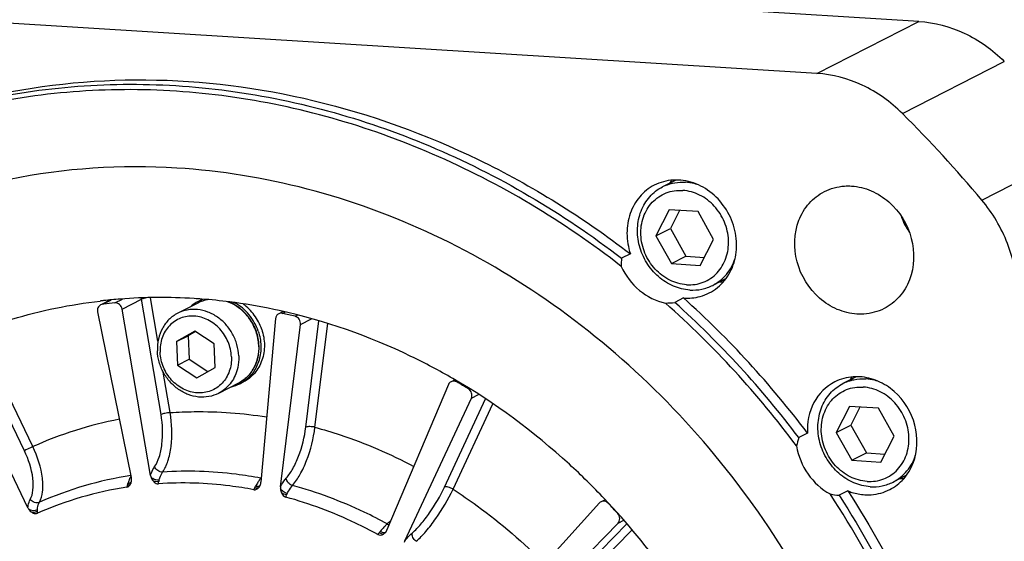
# Model space of a CAD drawing. Header units: millimetres. Extents: x 0 to 420, y 0 to 297.
# Tile 12 of 56: x 183 to 207, y 46 to 58. Entities that reach past the tile are written whole.
import ezdxf

# ---------------------------------------------------------------- set-up
doc = ezdxf.new("R2010")
doc.units = ezdxf.units.MM
doc.header["$LTSCALE"] = 23.1
doc.layers.get('0').update_dxf_attribs({"linetype": 'CONTINUOUS'})
doc.layers.add('COMPONENTS', color=7, linetype='CONTINUOUS')

msp = doc.modelspace()

# ---------------------------------------------------------------- linework, layer by layer
at = {"color": 7, "linetype": 'CONTINUOUS'}
for p, q in [((199.06645, 54.47866), (198.74589, 54.31515)), ((198.90569, 53.76322), (198.58416, 53.13491)), ((199.60302, 53.71989), (198.90569, 53.76322)), ((199.15733, 53.74759), (198.93552, 53.31413)), ((199.97882, 53.04824), (199.60302, 53.71989)), ((198.58416, 53.13491), (198.93552, 53.31413)), ((198.93552, 53.31413), (199.31132, 52.64249)), ((198.58416, 53.13491), (198.95997, 52.46326)), ((199.6573, 52.41992), (199.97882, 53.04824)), ((198.95997, 52.46326), (199.31132, 52.64249)), ((199.31132, 52.64249), (199.75701, 52.61479)), ((198.95997, 52.46326), (199.6573, 52.41992)), ((200.2792, 52.10372), (199.95763, 51.93969)), ((203.42055, 49.73669), (203.09891, 49.57262)), ((203.2587, 49.02069), (202.93718, 48.39238)), ((203.95603, 48.97736), (203.2587, 49.02069)), ((203.51034, 49.00506), (203.28853, 48.5716)), ((204.33184, 48.30571), (203.95603, 48.97736)), ((202.93718, 48.39238), (203.28853, 48.5716)), ((203.28853, 48.5716), (203.66433, 47.89996)), ((202.93718, 48.39238), (203.31298, 47.72073)), ((204.01031, 47.6774), (204.33184, 48.30571)), ((203.31298, 47.72073), (203.66433, 47.89996)), ((203.66433, 47.89996), (204.11003, 47.87226)), ((203.31298, 47.72073), (204.01031, 47.6774)), ((204.63131, 47.36074), (204.31065, 47.19716))]:
    msp.add_line(p, q, dxfattribs=at)
msp.add_arc((199.21709, 53.3913), 1.03707, 113.316477, 117.023395, dxfattribs=at)
for points, knots in [([(198.80661, 54.34367), (198.88277, 54.3765), (199.04483, 54.42425), (199.21344, 54.43261), (199.29749, 54.42739)], [0, 0, 0, 0, 0.49619069, 1, 1, 1, 1]), ([(199.58516, 54.3726), (199.56161, 54.38016), (199.46766, 54.40725), (199.37036, 54.42286), (199.29749, 54.42739)], [0, 0, 0, 0, 0.25307163, 1, 1, 1, 1]), ([(199.40604, 51.82745), (199.27003, 51.83591), (198.99368, 51.90445), (198.63113, 52.13743), (198.34719, 52.47562), (198.17122, 52.88324), (198.12148, 53.31815), (198.20515, 53.73529), (198.4159, 54.08904), (198.62994, 54.256), (198.7459, 54.31514)], [0, 0, 0, 0, 0.12172281, 0.24852312, 0.37901927, 0.5104059, 0.63955159, 0.76415797, 0.88373386, 1, 1, 1, 1]), ([(199.32899, 51.9541), (199.18824, 51.96285), (198.90154, 52.04415), (198.5457, 52.31878), (198.29956, 52.70578), (198.19801, 53.15027), (198.25736, 53.59), (198.47527, 53.96), (198.82268, 54.19719), (199.0991, 54.23743), (199.234, 54.22904)], [0, 0, 0, 0, 0.12340535, 0.2527012, 0.38530711, 0.5169194, 0.64374053, 0.76455056, 0.88171776, 1, 1, 1, 1]), ([(199.32899, 51.9541), (199.46389, 51.94572), (199.74031, 51.98596), (200.08772, 52.22314), (200.30563, 52.59315), (200.36498, 53.03288), (200.26343, 53.47737), (200.01728, 53.86437), (199.66145, 54.139), (199.37475, 54.2203), (199.234, 54.22904)], [0, 0, 0, 0, 0.11828224, 0.23544944, 0.35625947, 0.4830806, 0.61469289, 0.7472988, 0.87659465, 1, 1, 1, 1]), ([(199.95763, 51.9397), (200.08294, 52.00361), (200.31275, 52.18853), (200.45158, 52.44737), (200.49682, 52.58539)], [0, 0, 0, 0, 0.49197675, 1, 1, 1, 1]), ([(199.40604, 51.82745), (199.50126, 51.82154), (199.69266, 51.83388), (199.87396, 51.89702), (199.95763, 51.9397)], [0, 0, 0, 0, 0.50390922, 1, 1, 1, 1]), ([(203.09891, 49.57261), (203.18258, 49.61529), (203.36388, 49.67843), (203.55528, 49.69077), (203.6505, 49.68486)], [0, 0, 0, 0, 0.49609078, 1, 1, 1, 1]), ([(203.93879, 49.62987), (203.91519, 49.63747), (203.82105, 49.66465), (203.72354, 49.68032), (203.6505, 49.68486)], [0, 0, 0, 0, 0.25307839, 1, 1, 1, 1]), ([(203.75905, 47.08492), (203.62304, 47.09338), (203.34669, 47.16192), (202.98414, 47.3949), (202.70021, 47.73309), (202.52423, 48.14071), (202.4745, 48.57562), (202.55816, 48.99276), (202.76892, 49.34651), (202.98295, 49.51347), (203.09891, 49.57261)], [0, 0, 0, 0, 0.12172281, 0.24852312, 0.37901927, 0.5104059, 0.63955159, 0.76415797, 0.88373386, 1, 1, 1, 1]), ([(203.682, 47.21157), (203.54125, 47.22032), (203.25455, 47.30162), (202.89872, 47.57625), (202.65257, 47.96325), (202.55102, 48.40774), (202.61037, 48.84747), (202.82828, 49.21747), (203.17569, 49.45466), (203.45211, 49.4949), (203.58701, 49.48651)], [0, 0, 0, 0, 0.12340535, 0.2527012, 0.38530711, 0.5169194, 0.64374053, 0.76455056, 0.88171776, 1, 1, 1, 1]), ([(203.682, 47.21157), (203.8169, 47.20319), (204.09332, 47.24343), (204.44073, 47.48062), (204.65864, 47.85062), (204.71799, 48.29035), (204.61644, 48.73484), (204.3703, 49.12184), (204.01446, 49.39647), (203.72776, 49.47777), (203.58701, 49.48651)], [0, 0, 0, 0, 0.11828224, 0.23544944, 0.35625947, 0.4830806, 0.61469289, 0.7472988, 0.87659465, 1, 1, 1, 1]), ([(204.31065, 47.19717), (204.43698, 47.26161), (204.66853, 47.44859), (204.80731, 47.7104), (204.85211, 47.84989)], [0, 0, 0, 0, 0.49186387, 1, 1, 1, 1]), ([(203.75905, 47.08492), (203.85427, 47.07901), (204.04567, 47.09135), (204.22698, 47.15449), (204.31065, 47.19717)], [0, 0, 0, 0, 0.50390922, 1, 1, 1, 1])]:
    msp.add_open_spline(points, degree=3, knots=knots, dxfattribs=at)
at = {"layer": 'COMPONENTS', "color": 7, "linetype": 'CONTINUOUS'}
for p, q in [((204.93129, 58.30395), (174.3505, 60.20427)), ((202.47182, 57.04936), (171.89103, 58.94967)), ((202.47182, 57.04936), (204.93129, 58.30395)), ((204.53208, 56.08413), (206.99155, 57.33872)), ((206.44784, 53.99694), (208.90731, 55.25154)), ((197.97145, 52.6996), (197.76064, 52.59206)), ((185.41602, 51.58421), (185.23143, 51.49005)), ((185.23508, 51.48289), (185.43701, 51.58589)), ((185.5345, 51.51555), (185.71614, 51.60821)), ((185.71175, 51.36675), (186.17553, 51.60333)), ((186.65089, 48.82251), (186.17553, 51.60333)), ((186.57577, 50.59128), (186.39667, 51.63903)), ((187.54385, 51.5494), (187.62958, 51.59313)), ((199.25248, 51.63515), (199.04167, 51.52761)), ((185.26828, 51.48687), (185.23508, 51.48289)), ((186.39705, 47.35778), (185.71175, 51.36675)), ((187.53318, 51.51215), (187.05077, 51.26607)), ((189.59778, 51.30965), (189.48737, 51.25333)), ((185.11952, 51.30213), (185.93254, 47.30711)), ((189.41265, 51.13677), (189.05942, 47.19234)), ((189.57836, 51.26426), (189.64745, 51.29951)), ((189.88207, 51.19412), (189.93984, 51.22359)), ((190.01336, 50.99803), (190.28158, 51.13485)), ((190.14227, 48.51931), (190.45856, 51.08393)), ((187.46332, 50.83527), (187.02215, 50.58196)), ((187.928, 50.52567), (187.46332, 50.83527)), ((189.53059, 47.08352), (190.01336, 50.99803)), ((190.3624, 48.5177), (190.6706, 51.01668)), ((183.557, 48.05105), (182.31793, 50.62518)), ((187.02215, 50.58196), (187.30323, 50.72534)), ((187.47784, 50.8256), (187.30323, 50.72534)), ((187.30323, 50.72534), (187.32673, 50.16244)), ((183.35401, 47.9524), (182.11494, 50.52653)), ((187.02215, 50.58196), (187.04565, 50.01906)), ((187.95151, 49.96277), (187.928, 50.52567)), ((183.43745, 46.57896), (181.65115, 50.28995)), ((187.04565, 50.01906), (187.32673, 50.16244)), ((187.32673, 50.16244), (187.7769, 49.86252)), ((187.04565, 50.01906), (187.51033, 49.70946)), ((187.51033, 49.70946), (187.95151, 49.96277)), ((186.86973, 48.87168), (186.70268, 49.84891)), ((193.73499, 49.66186), (193.64746, 49.6172)), ((188.51772, 49.58209), (188.03531, 49.33601)), ((188.55414, 49.56886), (188.63987, 49.61259)), ((193.58452, 49.5484), (192.09962, 46.04069)), ((193.78417, 49.61016), (193.80653, 49.62156)), ((194.06244, 49.44407), (194.0804, 49.45322)), ((192.53132, 45.78301), (194.13493, 49.21988)), ((193.48637, 47.07247), (194.4796, 49.20118)), ((194.13493, 49.21988), (194.30918, 49.30877)), ((193.69313, 47.02375), (194.65378, 49.08262)), ((202.24413, 48.3758), (202.03332, 48.26826)), ((203.21725, 46.98439), (203.00644, 46.87685)), ((197.22677, 46.69251), (194.75555, 43.96486)), ((197.36142, 46.77087), (197.26435, 46.72135)), ((195.10553, 43.58356), (197.67299, 46.20637)), ((196.35586, 44.62363), (197.88719, 46.18799)), ((197.67299, 46.20637), (197.80996, 46.27624)), ((196.53588, 44.53607), (198.01263, 46.04466))]:
    msp.add_line(p, q, dxfattribs=at)
for centre, radius, start, end in [((182.36366, 33.81366), 31.42312, 39.964043, 45.131569), ((199.06661, 53.33774), 1.14139, 105.154834, 117.018266), ((199.87906, 53.69424), 1.19572, 139.160141, 143.613588), ((206.19187, 54.22931), 1.80061, 199.975809, 214.077552), ((200.11923, 53.23167), 1.20582, 270.505807, 274.923173), ((186.61836, 39.16153), 12.48418, 96.22387, 96.623858), ((186.6261, 39.08733), 12.55878, 94.400773, 96.222261), ((186.64451, 38.8153), 12.83142, 86.411109, 94.389536), ((185.99278, 51.57187), 0.18544, 9.765604, 19.54757), ((187.9396, 50.77473), 0.8699, 117.060814, 131.65933), ((186.63473, 38.54002), 13.10678, 85.642639, 86.443747), ((187.9242, 50.744), 0.86194, 100.234647, 116.977843), ((187.91884, 50.75428), 0.85036, 99.841545, 116.970412), ((187.93661, 50.77928), 0.86449, 110.672549, 117.021344), ((188.02161, 50.82462), 0.86273, 115.503532, 117.026271), ((186.61972, 38.35799), 13.28942, 82.711934, 85.637758), ((187.93776, 50.7762), 0.86778, 107.995101, 110.671522), ((183.99972, 34.63249), 22.84156, 36.990294, 48.105318), ((199.35568, 52.77385), 1.14157, 285.160846, 297.049138), ((186.73233, 39.14818), 12.42524, 95.532097, 96.766787), ((186.60202, 38.21082), 13.43765, 82.357556, 82.716676), ((186.59886, 38.18718), 13.46149, 82.165373, 82.357605), ((186.57029, 37.9976), 13.6532, 77.596261, 82.155053), ((183.61806, 34.387), 22.89825, 36.684609, 48.411008), ((183.7913, 34.52715), 22.83834, 36.989507, 48.106105), ((186.6321, 37.81548), 13.76772, 76.346073, 77.64327), ((187.86853, 50.43861), 1.13925, 2.390875, 2.647603), ((187.87824, 50.44427), 1.13475, 2.11866, 2.390846), ((204.23071, 48.95259), 1.19411, 139.159256, 143.583297), ((188.15932, 50.34402), 0.86991, 282.394845, 296.99106), ((188.16124, 50.33892), 0.8645, 297.030705, 303.380426), ((185.99387, 36.24222), 15.47225, 58.567971, 59.768058), ((187.48489, 39.25703), 9.63136, 101.002365, 114.068155), ((187.24177, 38.74987), 8.70449, 98.703093, 113.898444), ((186.47079, 47.0175), 0.63516, 155.648769, 156.694112), ((186.4324, 47.03503), 0.59296, 153.432965, 155.662293), ((185.6501, 47.24965), 0.28823, 1.621514, 11.498339), ((186.69021, 47.40825), 0.29747, 189.76733, 199.4379), ((189.08746, 47.45192), 0.16415, 259.032559, 263.23677), ((188.28936, 47.94568), 1.00846, 319.503573, 320.702461), ((204.47225, 48.48828), 1.20497, 270.510015, 274.863039), ((187.11795, 38.63501), 8.53595, 98.713515, 113.824272), ((185.03021, 47.38037), 0.84912, 342.444871, 345.00328), ((185.72622, 47.24289), 0.21122, 338.073067, 343.770111), ((185.71554, 47.24611), 0.22236, 343.743236, 346.357084), ((185.68387, 47.25065), 0.25444, 357.862434, 1.611955), ((186.88495, 47.16074), 0.2951, 163.896487, 171.082251), ((188.28842, 47.42073), 0.72017, 330.15545, 333.355006), ((189.71764, 46.74021), 0.86093, 144.84604, 145.54259), ((188.84127, 47.20309), 0.21733, 332.384428, 340.307604), ((188.83175, 47.20663), 0.22749, 340.276121, 344.316204), ((188.80159, 47.21507), 0.25881, 344.321553, 349.589264), ((188.79801, 47.21575), 0.26245, 349.584151, 354.883367), ((189.99671, 46.76244), 0.34221, 152.242291, 158.873334), ((184.69862, 34.83339), 17.40663, 27.675138, 43.416467), ((183.71036, 46.71052), 0.30296, 205.738666, 215.291796), ((185.11807, 35.14541), 16.88058, 41.981618, 43.113994), ((191.45936, 46.39324), 0.61765, 317.652821, 321.518256), ((191.91034, 46.11444), 0.20248, 321.133613, 323.941031), ((192.04757, 46.0163), 0.034, 316.091361, 321.53727), ((191.90858, 46.11573), 0.20466, 323.938856, 325.624639), ((191.88615, 46.13094), 0.23176, 325.653837, 335.143314), ((191.88448, 46.13176), 0.23361, 335.13191, 337.055939)]:
    msp.add_arc(centre, radius, start, end, dxfattribs=at)
for points, knots in [([(204.93129, 58.30395), (205.30741, 58.28058), (206.07223, 58.07561), (206.71229, 57.61658), (206.99155, 57.33872)], [0, 0, 0, 0, 0.48891142, 1, 1, 1, 1]), ([(204.53208, 56.08413), (204.25282, 56.36198), (203.61276, 56.82102), (202.84794, 57.02598), (202.47182, 57.04936)], [0, 0, 0, 0, 0.51108858, 1, 1, 1, 1]), ([(178.39945, 55.00079), (179.13242, 55.37473), (180.66214, 56.01285), (183.08286, 56.61274), (185.59002, 56.84658), (189.00749, 56.6647), (193.27435, 55.49492), (196.34249, 53.68261), (197.76064, 52.59206)], [0, 0, 0, 0, 0.12011178, 0.24083426, 0.36273608, 0.48627928, 0.73885934, 1, 1, 1, 1]), ([(182.30823, 56.45837), (183.60737, 56.76144), (186.31989, 57.05395), (190.41998, 56.53243), (194.40176, 55.08998), (196.83132, 53.57636), (197.97145, 52.6996)], [0, 0, 0, 0, 0.24091382, 0.48723975, 0.74026072, 1, 1, 1, 1]), ([(197.75223, 52.39838), (196.35954, 53.48324), (193.34568, 55.29415), (189.14813, 56.49353), (185.77749, 56.71831), (183.29994, 56.5252), (180.90206, 55.974), (179.38178, 55.37284), (178.65194, 55.01818)], [0, 0, 0, 0, 0.26111462, 0.5137747, 0.63735788, 0.7592786, 0.87997909, 1, 1, 1, 1]), ([(187.02925, 54.76871), (185.68441, 54.85228), (182.98115, 54.67794), (180.42022, 53.78639), (179.23845, 53.18358)], [0, 0, 0, 0, 0.50389054, 1, 1, 1, 1]), ([(204.70599, 37.09744), (204.41096, 39.37084), (203.04311, 43.84923), (199.66135, 48.59349), (196.18346, 51.53769), (193.29714, 53.23023), (190.22213, 54.35478), (188.08802, 54.70292), (187.02925, 54.76871)], [0, 0, 0, 0, 0.25537868, 0.51108741, 0.63718955, 0.76089225, 0.8818264, 1, 1, 1, 1]), ([(199.87481, 51.75715), (200.01569, 51.82913), (200.27348, 52.03984), (200.50469, 52.489), (200.5603, 53.00887), (200.43743, 53.53107), (200.1541, 53.9903), (199.745, 54.32816), (199.26092, 54.49914), (198.92298, 54.48132), (198.76822, 54.43944)], [0, 0, 0, 0, 0.1170901, 0.23817569, 0.36494695, 0.49609161, 0.62821221, 0.75746928, 0.88133329, 1, 1, 1, 1]), ([(198.5481, 54.35456), (198.41463, 54.28644), (198.16927, 54.09074), (197.93767, 53.67462), (197.86183, 53.18836), (197.91854, 52.8582), (197.97145, 52.6996)], [0, 0, 0, 0, 0.23675401, 0.48087847, 0.73585575, 1, 1, 1, 1]), ([(203.43527, 51.24655), (203.27376, 51.25659), (202.94548, 51.33814), (202.36995, 51.70752), (201.8959, 52.46982), (201.92139, 53.36586), (202.25931, 53.93175), (202.51335, 54.13025), (202.651, 54.20052)], [0, 0, 0, 0, 0.12246022, 0.25000722, 0.51061238, 0.762746, 0.88304021, 1, 1, 1, 1]), ([(202.651, 54.20052), (202.80008, 54.27662), (203.02479, 54.33732), (203.24943, 54.33751), (203.30637, 54.33397)], [0, 0, 0, 0, 0.74580394, 1, 1, 1, 1]), ([(203.30637, 54.33397), (203.46788, 54.32394), (203.79616, 54.24239), (204.37169, 53.87301), (204.84574, 53.11071), (204.82025, 52.21466), (204.48233, 51.64878), (204.2283, 51.45028), (204.09064, 51.38001)], [0, 0, 0, 0, 0.12246022, 0.25000722, 0.51061238, 0.762746, 0.88304021, 1, 1, 1, 1]), ([(207.31873, 51.76874), (207.30195, 52.17062), (207.12857, 52.97694), (206.70857, 53.68586), (206.44784, 53.99694)], [0, 0, 0, 0, 0.49773375, 1, 1, 1, 1]), ([(179.23845, 53.18358), (178.41909, 52.76564), (176.8497, 51.76785), (174.80772, 49.84875), (173.1274, 47.55752), (171.41673, 44.06818), (170.41712, 39.09901), (171.12069, 32.95854), (173.60716, 27.19988), (177.6129, 22.42368), (181.9385, 19.65172), (185.68689, 18.39822), (187.60844, 18.10397), (188.56256, 18.04468)], [0, 0, 0, 0, 0.05807988, 0.11661059, 0.17598391, 0.23648554, 0.36091408, 0.48987546, 0.62107509, 0.75138592, 0.87800749, 0.93963638, 1, 1, 1, 1]), ([(188.84364, 18.18807), (187.89639, 18.24693), (185.98879, 18.53777), (182.26599, 19.7752), (177.96409, 22.51125), (173.96317, 27.23073), (171.45291, 32.93073), (170.69552, 39.02448), (171.62647, 43.97532), (173.27377, 47.47125), (174.90471, 49.77812), (176.89712, 51.72418), (178.43538, 52.748), (179.24014, 53.18064)], [0, 0, 0, 0, 0.0603253, 0.12190602, 0.24841263, 0.37861296, 0.50976262, 0.63877322, 0.7633396, 0.82391747, 0.88335587, 0.94192436, 1, 1, 1, 1]), ([(197.75223, 52.39838), (197.85227, 52.17728), (198.14624, 51.78221), (198.59015, 51.55909), (198.81752, 51.51319)], [0, 0, 0, 0, 0.51130103, 1, 1, 1, 1]), ([(181.05304, 50.32049), (181.69296, 50.6469), (183.03912, 51.18723), (184.45972, 51.47893), (185.1783, 51.56237)], [0, 0, 0, 0, 0.49824876, 1, 1, 1, 1]), ([(186.28738, 51.63657), (186.27569, 51.63419), (186.23783, 51.62551), (186.19959, 51.6156), (186.17553, 51.60333)], [0, 0, 0, 0, 0.30643232, 1, 1, 1, 1]), ([(189.00657, 50.49124), (189.0013, 50.60526), (188.95611, 50.83407), (188.82237, 51.09243), (188.6757, 51.27022), (188.50884, 51.42179), (188.36025, 51.50619), (188.25653, 51.54452)], [0, 0, 0, 0, 0.2511667, 0.50506942, 0.63157599, 0.75667843, 1, 1, 1, 1]), ([(189.012, 50.49161), (189.00728, 50.60468), (188.96365, 50.83167), (188.83255, 51.08851), (188.68827, 51.26573), (188.52347, 51.41758), (188.37638, 51.50274), (188.27347, 51.54193)], [0, 0, 0, 0, 0.25088169, 0.50433503, 0.63072818, 0.75587986, 1, 1, 1, 1]), ([(185.19104, 51.46943), (185.16359, 51.45539), (185.11699, 51.40306), (185.11291, 51.33464), (185.11952, 51.30213)], [0, 0, 0, 0, 0.48162528, 1, 1, 1, 1]), ([(185.71175, 51.36675), (185.70456, 51.40881), (185.66139, 51.48804), (185.57424, 51.5194), (185.5345, 51.51555)], [0, 0, 0, 0, 0.51657445, 1, 1, 1, 1]), ([(188.52439, 50.24006), (188.52059, 50.33106), (188.4909, 50.51392), (188.3858, 50.77082), (188.22638, 50.99766), (188.02261, 51.17981), (187.78714, 51.30548), (187.53469, 51.36597), (187.28183, 51.35656), (187.12339, 51.30311), (187.05077, 51.26607)], [0, 0, 0, 0, 0.12937162, 0.26035838, 0.39110453, 0.51979377, 0.64507229, 0.76639243, 0.88422166, 1, 1, 1, 1]), ([(188.99273, 50.83454), (188.94398, 50.97908), (188.79417, 51.2496), (188.55632, 51.4486), (188.42509, 51.51961)], [0, 0, 0, 0, 0.50550802, 1, 1, 1, 1]), ([(189.07846, 50.87827), (189.03724, 51.00049), (188.91719, 51.2319), (188.73218, 51.41605), (188.62859, 51.48985)], [0, 0, 0, 0, 0.50350216, 1, 1, 1, 1]), ([(193.68918, 49.69215), (193.35892, 49.88316), (192.03176, 50.5871), (190.59731, 51.0916), (189.50299, 51.33211)], [0, 0, 0, 0, 0.25401038, 1, 1, 1, 1]), ([(204.09064, 51.38001), (203.94156, 51.30391), (203.71685, 51.2432), (203.49221, 51.24302), (203.43527, 51.24655)], [0, 0, 0, 0, 0.74580394, 1, 1, 1, 1]), ([(187.05077, 51.26607), (186.97354, 51.22667), (186.82908, 51.12191), (186.66832, 50.90468), (186.57313, 50.64391), (186.55776, 50.45637), (186.5617, 50.36202)], [0, 0, 0, 0, 0.24027949, 0.48533181, 0.73833162, 1, 1, 1, 1]), ([(188.34739, 50.21889), (188.34228, 50.34125), (188.28631, 50.58685), (188.08629, 50.9015), (187.8409, 51.09023), (187.61974, 51.17555), (187.44977, 51.20447), (187.28092, 51.19737), (187.11979, 51.15439), (186.97283, 51.0771), (186.84594, 50.96865), (186.74406, 50.83332), (186.64573, 50.62286), (186.62134, 50.44375), (186.62626, 50.32584)], [0, 0, 0, 0, 0.13125549, 0.26350324, 0.39244932, 0.4550583, 0.5161403, 0.57591096, 0.63480558, 0.69341422, 0.75237896, 0.81227689, 0.87352278, 1, 1, 1, 1]), ([(189.48731, 51.2533), (189.46663, 51.24273), (189.42971, 51.2086), (189.41483, 51.16111), (189.41265, 51.13677)], [0, 0, 0, 0, 0.48728402, 1, 1, 1, 1]), ([(190.01336, 50.99803), (190.01855, 51.04008), (189.99657, 51.12912), (189.92235, 51.18433), (189.88207, 51.19412)], [0, 0, 0, 0, 0.50546107, 1, 1, 1, 1]), ([(188.99273, 50.83454), (189.03081, 50.72165), (189.07433, 50.48724), (189.03925, 50.1935), (188.95793, 49.98094), (188.8731, 49.83799), (188.76616, 49.71425), (188.68158, 49.64648), (188.63688, 49.61703)], [0, 0, 0, 0, 0.26274161, 0.51729316, 0.64115095, 0.76256885, 0.88196561, 1, 1, 1, 1]), ([(189.07846, 50.87827), (189.11932, 50.75713), (189.16352, 50.5049), (189.11502, 50.19097), (189.01542, 49.96899), (188.91406, 49.82319), (188.7885, 49.70141), (188.69092, 49.63863), (188.63986, 49.61259)], [0, 0, 0, 0, 0.26356933, 0.51802633, 0.64159198, 0.76266072, 0.88183968, 1, 1, 1, 1]), ([(188.03531, 49.33601), (187.9627, 49.29897), (187.80426, 49.24552), (187.5514, 49.23611), (187.29894, 49.2966), (187.06348, 49.42227), (186.85971, 49.60442), (186.70029, 49.83126), (186.59519, 50.08816), (186.5655, 50.27102), (186.5617, 50.36202)], [0, 0, 0, 0, 0.11577834, 0.23360757, 0.35492771, 0.48020623, 0.60889547, 0.73964162, 0.87062838, 1, 1, 1, 1]), ([(188.51772, 49.58209), (188.59553, 49.62178), (188.74094, 49.72697), (188.90304, 49.94452), (188.99943, 50.20498), (189.01569, 50.39217), (189.01222, 50.48622)], [0, 0, 0, 0, 0.24153517, 0.48717272, 0.73974375, 1, 1, 1, 1]), ([(189.0068, 50.48614), (189.01073, 50.3918), (188.99536, 50.20426), (188.90017, 49.94348), (188.73941, 49.72626), (188.59496, 49.62149), (188.51772, 49.58209)], [0, 0, 0, 0, 0.26166645, 0.51466815, 0.75972025, 1, 1, 1, 1]), ([(188.34739, 50.21889), (188.35231, 50.10098), (188.32792, 49.92187), (188.2296, 49.71141), (188.12772, 49.57608), (188.00082, 49.46763), (187.85387, 49.39034), (187.69274, 49.34736), (187.52389, 49.34026), (187.35391, 49.36918), (187.13276, 49.45449), (186.88736, 49.64323), (186.68735, 49.95788), (186.63137, 50.20348), (186.62626, 50.32584)], [0, 0, 0, 0, 0.12647722, 0.18772311, 0.24762104, 0.30658578, 0.36519442, 0.42408904, 0.4838597, 0.5449417, 0.60755068, 0.73649676, 0.86874451, 1, 1, 1, 1]), ([(188.52439, 50.24006), (188.5256, 50.21109), (188.52603, 50.09684), (188.50873, 49.98242), (188.48554, 49.90041)], [0, 0, 0, 0, 0.2538419, 1, 1, 1, 1]), ([(188.48554, 49.90041), (188.46823, 49.83922), (188.42252, 49.72108), (188.32128, 49.56262), (188.1917, 49.43065), (188.08915, 49.36348), (188.03531, 49.33601)], [0, 0, 0, 0, 0.25721651, 0.50862458, 0.75553937, 1, 1, 1, 1]), ([(197.3424, 46.79689), (197.07131, 47.08262), (195.96103, 48.17437), (194.69586, 49.10995), (193.68918, 49.69215)], [0, 0, 0, 0, 0.25299765, 1, 1, 1, 1]), ([(203.50487, 49.73504), (203.45245, 49.73829), (203.24573, 49.73816), (203.03894, 49.68234), (202.90174, 49.61236)], [0, 0, 0, 0, 0.25430547, 1, 1, 1, 1]), ([(204.22723, 47.01428), (204.35402, 47.079), (204.58799, 47.26183), (204.89923, 47.78304), (204.92272, 48.60834), (204.48609, 49.31046), (203.95599, 49.65068), (203.65363, 49.72579), (203.50487, 49.73504)], [0, 0, 0, 0, 0.11695979, 0.237254, 0.48938762, 0.74999278, 0.87753978, 1, 1, 1, 1]), ([(193.78417, 49.61016), (193.76332, 49.62231), (193.71661, 49.63753), (193.66799, 49.62766), (193.64754, 49.61724)], [0, 0, 0, 0, 0.51249536, 1, 1, 1, 1]), ([(194.13493, 49.21988), (194.15237, 49.25726), (194.15504, 49.34981), (194.09868, 49.42192), (194.06244, 49.44407)], [0, 0, 0, 0, 0.49272127, 1, 1, 1, 1]), ([(202.90174, 49.61236), (202.6915, 49.50512), (202.32414, 49.13291), (202.23048, 48.62658), (202.24413, 48.3758)], [0, 0, 0, 0, 0.48446224, 1, 1, 1, 1]), ([(186.49508, 47.56813), (186.54372, 47.63823), (186.6208, 47.81544), (186.70476, 48.23708), (186.69112, 48.58709), (186.65089, 48.82251)], [0, 0, 0, 0, 0.19897888, 0.44304452, 1, 1, 1, 1]), ([(186.86973, 48.87168), (186.8275, 48.86789), (186.75387, 48.85497), (186.6799, 48.8373), (186.65089, 48.82251)], [0, 0, 0, 0, 0.56562791, 1, 1, 1, 1]), ([(186.68868, 47.43791), (186.7444, 47.51803), (186.83284, 47.72054), (186.92981, 48.20237), (186.91513, 48.6025), (186.86973, 48.87168)], [0, 0, 0, 0, 0.19906928, 0.44318285, 1, 1, 1, 1]), ([(186.86973, 48.87168), (187.06238, 48.88489), (187.84054, 48.91583), (188.62195, 48.85739), (189.20028, 48.76628)], [0, 0, 0, 0, 0.24802994, 1, 1, 1, 1]), ([(189.67159, 47.29039), (189.73239, 47.35954), (189.84453, 47.53053), (190.02707, 47.93507), (190.1128, 48.28048), (190.14227, 48.51931)], [0, 0, 0, 0, 0.20771571, 0.4571429, 1, 1, 1, 1]), ([(189.8215, 47.11403), (189.89111, 47.19302), (190.01961, 47.38832), (190.2292, 47.85029), (190.3281, 48.24484), (190.3624, 48.5177)], [0, 0, 0, 0, 0.2077887, 0.45725304, 1, 1, 1, 1]), ([(190.3624, 48.5177), (190.32115, 48.52801), (190.24829, 48.53581), (190.17038, 48.53365), (190.14227, 48.51931)], [0, 0, 0, 0, 0.57396542, 1, 1, 1, 1]), ([(190.3624, 48.5177), (190.56703, 48.46228), (191.38714, 48.21505), (192.17905, 47.87548), (192.74925, 47.57537)], [0, 0, 0, 0, 0.24755658, 1, 1, 1, 1]), ([(188.70625, 21.4786), (187.30143, 21.5659), (184.45232, 22.21295), (180.60738, 24.40779), (177.41691, 27.63977), (175.14722, 31.63106), (173.98474, 36.04721), (174.03498, 40.5216), (175.30518, 44.67213), (176.93932, 47.01907), (177.90271, 48.00189)], [0, 0, 0, 0, 0.12042074, 0.24537652, 0.3740134, 0.50432806, 0.63382246, 0.76023853, 0.88225522, 1, 1, 1, 1]), ([(183.557, 48.05105), (183.53826, 48.04218), (183.47039, 48.00972), (183.40255, 47.97717), (183.35401, 47.9524)], [0, 0, 0, 0, 0.27555731, 1, 1, 1, 1]), ([(183.71544, 46.70808), (183.75787, 46.78434), (183.80751, 46.98121), (183.79219, 47.4458), (183.67167, 47.8115), (183.557, 48.05105)], [0, 0, 0, 0, 0.18859892, 0.42611289, 1, 1, 1, 1]), ([(201.98099, 48.06664), (202.01997, 47.82627), (202.20848, 47.36217), (202.57966, 47.02341), (202.79023, 46.90956)], [0, 0, 0, 0, 0.50428121, 1, 1, 1, 1]), ([(183.49498, 46.77834), (183.532, 46.84503), (183.57516, 47.0172), (183.5609, 47.42347), (183.45475, 47.74306), (183.35401, 47.9524)], [0, 0, 0, 0, 0.1884873, 0.42593923, 1, 1, 1, 1]), ([(186.39705, 47.35778), (186.40342, 47.37805), (186.42874, 47.45125), (186.46301, 47.52191), (186.49508, 47.56813)], [0, 0, 0, 0, 0.27411707, 1, 1, 1, 1]), ([(186.68868, 47.43791), (186.64802, 47.43506), (186.5639, 47.46131), (186.5081, 47.52929), (186.49508, 47.56813)], [0, 0, 0, 0, 0.49870961, 1, 1, 1, 1]), ([(185.88746, 47.2688), (185.88386, 47.26045), (185.86951, 47.22512), (185.85794, 47.1887), (185.85041, 47.16065)], [0, 0, 0, 0, 0.23828155, 1, 1, 1, 1]), ([(186.60143, 47.24259), (186.54914, 47.23854), (186.47683, 47.25677), (186.42126, 47.2978), (186.4097, 47.30925)], [0, 0, 0, 0, 0.76315655, 1, 1, 1, 1]), ([(186.60143, 47.24259), (186.60687, 47.26154), (186.62868, 47.32953), (186.65923, 47.39535), (186.68868, 47.43791)], [0, 0, 0, 0, 0.2759274, 1, 1, 1, 1]), ([(189.05624, 47.29079), (188.85957, 47.32804), (188.07721, 47.45153), (187.2791, 47.47716), (186.68868, 47.43791)], [0, 0, 0, 0, 0.25277653, 1, 1, 1, 1]), ([(189.53059, 47.08352), (189.54154, 47.10348), (189.5833, 47.17579), (189.63146, 47.24476), (189.67159, 47.29039)], [0, 0, 0, 0, 0.27256976, 1, 1, 1, 1]), ([(189.82149, 47.11404), (189.78126, 47.12484), (189.70963, 47.17182), (189.67244, 47.25125), (189.67159, 47.29039)], [0, 0, 0, 0, 0.51555378, 1, 1, 1, 1]), ([(185.83979, 47.12426), (185.84925, 47.12497), (185.87946, 47.12914), (185.91202, 47.14494), (185.92215, 47.16401)], [0, 0, 0, 0, 0.30529874, 1, 1, 1, 1]), ([(185.85041, 47.16065), (185.86013, 47.16203), (185.89235, 47.16881), (185.92474, 47.18893), (185.93517, 47.20999)], [0, 0, 0, 0, 0.29462584, 1, 1, 1, 1]), ([(186.4595, 47.22267), (186.46786, 47.21299), (186.5015, 47.17856), (186.55076, 47.15321), (186.58657, 47.15555)], [0, 0, 0, 0, 0.26269171, 1, 1, 1, 1]), ([(188.88584, 47.01267), (188.69486, 47.04861), (187.93499, 47.16785), (187.16005, 47.19296), (186.58657, 47.15555)], [0, 0, 0, 0, 0.25269776, 1, 1, 1, 1]), ([(188.88584, 47.01267), (188.90834, 47.00844), (188.95697, 47.01666), (188.99292, 47.04709), (189.00794, 47.06429)], [0, 0, 0, 0, 0.50065885, 1, 1, 1, 1]), ([(188.91307, 47.06234), (188.92265, 47.05971), (188.95336, 47.05314), (188.98937, 47.05235), (189.00793, 47.06428)], [0, 0, 0, 0, 0.31039434, 1, 1, 1, 1]), ([(189.00776, 47.22731), (189.00108, 47.21757), (188.9736, 47.17575), (188.94927, 47.13191), (188.9321, 47.09776)], [0, 0, 0, 0, 0.23613001, 1, 1, 1, 1]), ([(188.9321, 47.09776), (188.94377, 47.09541), (188.98022, 47.09039), (189.02535, 47.09803), (189.04124, 47.11853)], [0, 0, 0, 0, 0.31457349, 1, 1, 1, 1]), ([(189.69389, 46.92181), (189.65935, 46.9308), (189.59723, 46.96009), (189.54532, 47.00716), (189.52901, 47.03468)], [0, 0, 0, 0, 0.52734739, 1, 1, 1, 1]), ([(189.69389, 46.92181), (189.70369, 46.9405), (189.74101, 47.00781), (189.78464, 47.07201), (189.8215, 47.11403)], [0, 0, 0, 0, 0.27404908, 1, 1, 1, 1]), ([(192.10606, 46.18668), (191.92348, 46.28673), (191.19079, 46.66165), (190.41454, 46.95219), (189.8215, 47.11403)], [0, 0, 0, 0, 0.2529904, 1, 1, 1, 1]), ([(192.71356, 45.97231), (192.78591, 46.0364), (192.93105, 46.19052), (193.20463, 46.54846), (193.38511, 46.85547), (193.48637, 47.07247)], [0, 0, 0, 0, 0.21464292, 0.46825917, 1, 1, 1, 1]), ([(193.69313, 47.02375), (193.65713, 47.04605), (193.59208, 47.07336), (193.513, 47.08605), (193.48637, 47.07247)], [0, 0, 0, 0, 0.58624751, 1, 1, 1, 1]), ([(191.87719, 45.9336), (191.69983, 46.03053), (190.98799, 46.39404), (190.23432, 46.67635), (189.65852, 46.83421)], [0, 0, 0, 0, 0.25291102, 1, 1, 1, 1]), ([(192.80722, 45.76817), (192.89003, 45.84134), (193.0562, 46.01724), (193.36971, 46.4257), (193.5768, 46.77606), (193.69313, 47.02375)], [0, 0, 0, 0, 0.21469594, 0.46833798, 1, 1, 1, 1]), ([(193.69313, 47.02375), (193.89103, 46.89611), (194.67435, 46.35924), (195.39753, 45.73517), (195.89921, 45.22722)], [0, 0, 0, 0, 0.24803198, 1, 1, 1, 1]), ([(203.84268, 24.13538), (204.83383, 25.76449), (206.31981, 29.43379), (206.85055, 35.40827), (205.71994, 41.44783), (203.9189, 45.18721), (202.79023, 46.90956)], [0, 0, 0, 0, 0.23894256, 0.4869053, 0.74197595, 1, 1, 1, 1]), ([(203.00644, 46.87685), (204.12643, 45.14538), (205.90913, 41.39187), (207.01226, 35.34036), (206.45616, 29.36242), (204.95602, 25.69506), (203.95879, 24.0674)], [0, 0, 0, 0, 0.25809989, 0.51316162, 0.76108345, 1, 1, 1, 1]), ([(203.21725, 46.98439), (204.33724, 45.25292), (206.11993, 41.4994), (207.22306, 35.4479), (206.66697, 29.46995), (205.16683, 25.80259), (204.1696, 24.17494)], [0, 0, 0, 0, 0.25809997, 0.51316175, 0.76108362, 1, 1, 1, 1]), ([(203.21725, 46.98439), (203.25008, 46.9712), (203.38124, 46.92424), (203.51989, 46.89781), (203.6236, 46.89136)], [0, 0, 0, 0, 0.2539678, 1, 1, 1, 1]), ([(203.6236, 46.89136), (203.67605, 46.8881), (203.88295, 46.88828), (204.08991, 46.94419), (204.22723, 47.01428)], [0, 0, 0, 0, 0.25419606, 1, 1, 1, 1]), ([(183.43745, 46.57896), (183.43951, 46.59799), (183.44949, 46.66659), (183.47058, 46.7344), (183.49498, 46.77834)], [0, 0, 0, 0, 0.27584724, 1, 1, 1, 1]), ([(183.71543, 46.70808), (183.67913, 46.69184), (183.58939, 46.6915), (183.51866, 46.74382), (183.49498, 46.77834)], [0, 0, 0, 0, 0.48716537, 1, 1, 1, 1]), ([(183.66617, 46.52322), (183.66754, 46.54097), (183.67489, 46.60446), (183.69304, 46.66765), (183.71544, 46.70808)], [0, 0, 0, 0, 0.27812282, 1, 1, 1, 1]), ([(197.44081, 46.68248), (197.41835, 46.70648), (197.36083, 46.7425), (197.29183, 46.73533), (197.26459, 46.72146)], [0, 0, 0, 0, 0.51820608, 1, 1, 1, 1]), ([(183.53383, 46.46705), (183.54426, 46.46036), (183.58477, 46.4378), (183.63843, 46.42962), (183.67, 46.4436)], [0, 0, 0, 0, 0.26411626, 1, 1, 1, 1]), ([(183.66587, 46.48984), (183.65629, 46.48483), (183.6146, 46.4675), (183.56784, 46.4631), (183.53386, 46.46703)], [0, 0, 0, 0, 0.24027338, 1, 1, 1, 1]), ([(197.67299, 46.20637), (197.70076, 46.23474), (197.73056, 46.32237), (197.69493, 46.40501), (197.66641, 46.4367)], [0, 0, 0, 0, 0.48216537, 1, 1, 1, 1]), ([(192.05355, 46.1357), (192.04434, 46.12621), (192.00585, 46.08536), (191.96957, 46.04246), (191.94286, 46.0089)], [0, 0, 0, 0, 0.2357132, 1, 1, 1, 1]), ([(192.20105, 46.28026), (192.19306, 46.27185), (192.1622, 46.23985), (192.13031, 46.20884), (192.10606, 46.18668)], [0, 0, 0, 0, 0.26090324, 1, 1, 1, 1]), ([(191.87719, 45.9336), (191.89796, 45.92225), (191.94687, 45.91339), (191.99207, 45.92925), (192.01208, 45.9402)], [0, 0, 0, 0, 0.50915093, 1, 1, 1, 1]), ([(191.91585, 45.97718), (191.92463, 45.97139), (191.9541, 45.95399), (191.98803, 45.93922), (192.01207, 45.94019)], [0, 0, 0, 0, 0.30431763, 1, 1, 1, 1]), ([(191.94286, 46.0089), (191.96692, 45.99533), (192.00712, 45.97613), (192.05987, 45.98005), (192.07206, 45.99272)], [0, 0, 0, 0, 0.61099728, 1, 1, 1, 1]), ([(192.53132, 45.78301), (192.5467, 45.80113), (192.60433, 45.86713), (192.66576, 45.92997), (192.71356, 45.97231)], [0, 0, 0, 0, 0.27132025, 1, 1, 1, 1]), ([(192.80722, 45.76817), (192.77186, 45.79084), (192.71678, 45.85197), (192.70209, 45.93761), (192.71356, 45.97231)], [0, 0, 0, 0, 0.5347746, 1, 1, 1, 1])]:
    msp.add_open_spline(points, degree=3, knots=knots, dxfattribs=at)
for points in [[(197.76064, 52.59206), (197.75328, 52.52786), (197.75012, 52.46296), (197.75223, 52.39837)], [(199.25248, 51.63515), (199.38656, 51.62485), (199.52442, 51.63689), (199.65423, 51.67202)], [(185.23508, 51.48289), (185.21984, 51.48104), (185.2047, 51.47642), (185.19104, 51.46943)], [(198.81751, 51.5132), (198.89238, 51.51375), (198.96731, 51.51884), (199.04167, 51.52761)], [(189.57836, 51.26426), (189.5485, 51.27081), (189.51454, 51.2672), (189.48731, 51.2533)], [(193.64754, 49.61724), (193.61982, 49.60312), (193.59665, 49.57705), (193.58452, 49.5484)], [(202.03332, 48.26826), (202.0116, 48.20231), (201.99377, 48.13489), (201.981, 48.06664)], [(185.92539, 47.34199), (185.91693, 47.32846), (185.90919, 47.31449), (185.90205, 47.30023)], [(186.4097, 47.30925), (186.42075, 47.27784), (186.43775, 47.24787), (186.4595, 47.22267)], [(189.05624, 47.29079), (189.04117, 47.27323), (189.02706, 47.25483), (189.01374, 47.23591)], [(185.82481, 47.07244), (185.86884, 47.07921), (185.90549, 47.1227), (185.92215, 47.16402)], [(185.83979, 47.12426), (185.83436, 47.10712), (185.8295, 47.0898), (185.82481, 47.07244)], [(185.93163, 47.19366), (185.9354, 47.20919), (185.93753, 47.22519), (185.93813, 47.24116)], [(186.59341, 47.20648), (186.5489, 47.20022), (186.50148, 47.20649), (186.45952, 47.22264)], [(186.58657, 47.15555), (186.58837, 47.17258), (186.59078, 47.18956), (186.59341, 47.20648)], [(188.91307, 47.06234), (188.90367, 47.04596), (188.89472, 47.02933), (188.88584, 47.01267)], [(189.00794, 47.06429), (189.01803, 47.07585), (189.02672, 47.08875), (189.03384, 47.10235)], [(189.53059, 47.08352), (189.52859, 47.06735), (189.52811, 47.05094), (189.52901, 47.03467)], [(189.52901, 47.03467), (189.53085, 47.00166), (189.53909, 46.96842), (189.55299, 46.93843)], [(189.55299, 46.93843), (189.57378, 46.89357), (189.61084, 46.84728), (189.65852, 46.83421)], [(189.67751, 46.88578), (189.63325, 46.8942), (189.58978, 46.91236), (189.55301, 46.93838)], [(189.65852, 46.83421), (189.66446, 46.85154), (189.67093, 46.86868), (189.67751, 46.88578)], [(202.79023, 46.90957), (202.86148, 46.89417), (202.93386, 46.88352), (203.00644, 46.87685)], [(197.26459, 46.72146), (197.25044, 46.71426), (197.23743, 46.70428), (197.22677, 46.69251)], [(183.66617, 46.52322), (183.60445, 46.4951), (183.5213, 46.5007), (183.46307, 46.53549)], [(183.46307, 46.53549), (183.48202, 46.5087), (183.50622, 46.48477), (183.53383, 46.46705)], [(183.66587, 46.48984), (183.66518, 46.50095), (183.66532, 46.51213), (183.66617, 46.52322)], [(183.67, 46.4436), (183.6681, 46.45896), (183.66683, 46.47439), (183.66587, 46.48984)], [(192.10606, 46.18668), (192.088, 46.17028), (192.07054, 46.15321), (192.05355, 46.1357)], [(192.10605, 46.18667), (192.12096, 46.17841), (192.13713, 46.17196), (192.15377, 46.16826)], [(191.91585, 45.97718), (191.90276, 45.96283), (191.88999, 45.9482), (191.87719, 45.9336)], [(192.01208, 45.9402), (192.03348, 45.9519), (192.05269, 45.9684), (192.06799, 45.98738)], [(192.53132, 45.78301), (192.52469, 45.76879), (192.51949, 45.75385), (192.51569, 45.73863)]]:
    msp.add_open_spline(points, degree=3, dxfattribs=at)

doc.saveas('drawing.dxf')
